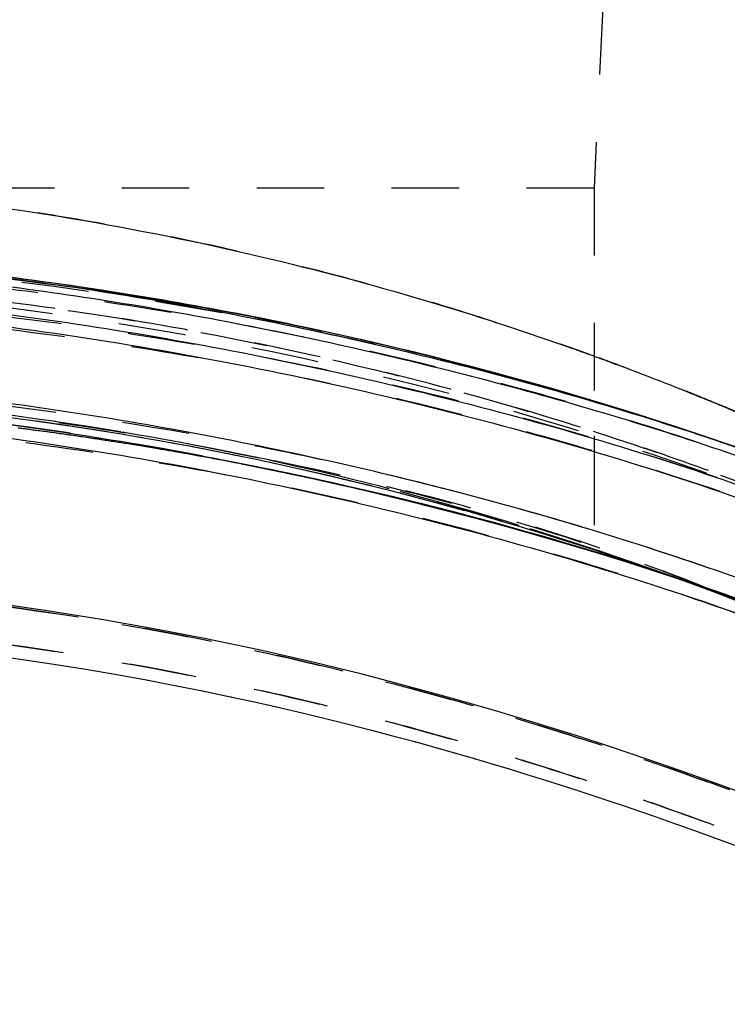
# Model space of a CAD drawing. Header units: millimetres. Extents: x 291 to 709, y 176 to 759.
# Tile 12 of 20: x 542 to 610, y 518 to 613. Entities that reach past the tile are written whole.
import ezdxf

# ---------------------------------------------------------------- set-up
doc = ezdxf.new("R2010")
doc.units = ezdxf.units.MM
doc.header["$LTSCALE"] = 65.185185
doc.linetypes.add('HIDDEN', pattern=[0.2, 0.1, -0.1])
for name, color, linetype in [('DEFAULT_2', 8, 'HIDDEN'), ('KOERPER', 7, 'CONTINUOUS'), ('KONST.EL_MIT_GEO', 7, 'CONTINUOUS')]:
    doc.layers.add(name, color=color, linetype=linetype)

msp = doc.modelspace()

# ---------------------------------------------------------------- linework, layer by layer
at = {"layer": 'DEFAULT_2', "color": 8, "linetype": 'HIDDEN'}
msp.add_line((597.5, 572.804), (597.5, 561.781), dxfattribs=at)
msp.add_arc((500, 262.25), 315, 71.96946, 108.03054, dxfattribs=at)
at = {"layer": 'KOERPER', "color": 8, "linetype": 'HIDDEN'}
for p, q in [((599, 627.25), (597.5, 596.75)), ((597.5, 596.75), (402.5, 596.75)), ((597.5, 596.75), (597.5, 561.781))]:
    msp.add_line(p, q, dxfattribs=at)
at = {"layer": 'KONST.EL_MIT_GEO', "color": 8, "linetype": 'HIDDEN'}
for p, q in [((542.172, 587.825), (539.931, 588.096)), ((544.398, 587.541), (542.172, 587.825)), ((546.611, 587.244), (544.398, 587.541)), ((548.809, 586.934), (546.611, 587.244)), ((550.993, 586.612), (548.809, 586.934)), ((553.163, 586.278), (550.993, 586.612)), ((555.318, 585.931), (553.163, 586.278)), ((557.458, 585.573), (555.318, 585.931)), ((559.584, 585.203), (557.458, 585.573)), ((561.695, 584.822), (559.584, 585.203)), ((563.792, 584.429), (561.695, 584.822)), ((565.875, 584.026), (563.792, 584.429)), ((567.943, 583.612), (565.875, 584.026)), ((569.996, 583.187), (567.943, 583.612)), ((572.033, 582.752), (569.996, 583.187)), ((574.056, 582.307), (573.025, 582.534)), ((576.063, 581.852), (575.039, 582.079)), ((578.054, 581.388), (576.063, 581.852)), ((580.029, 580.914), (578.054, 581.388)), ((581.989, 580.432), (580.029, 580.914)), ((583.932, 579.941), (581.989, 580.432)), ((585.859, 579.442), (583.932, 579.941)), ((587.771, 578.935), (585.859, 579.442)), ((589.666, 578.42), (587.771, 578.935)), ((591.545, 577.897), (589.666, 578.42)), ((593.408, 577.367), (591.545, 577.897)), ((595.256, 576.83), (593.408, 577.367)), ((597.087, 576.286), (595.256, 576.83)), ((598.903, 575.736), (597.087, 576.286)), ((600.702, 575.179), (598.903, 575.736)), ((602.532, 574.601), (600.702, 575.179)), ((605.488, 573.644), (602.486, 574.615)), ((603.713, 574.221), (603.928, 574.151)), ((604.775, 573.872), (604.723, 573.889)), ((605.151, 573.744), (605.113, 573.756)), ((606.412, 573.339), (605.132, 573.759)), ((605.396, 573.672), (605.657, 573.586)), ((606.652, 573.25), (605.987, 573.469)), ((607.391, 573.013), (606.006, 573.47)), ((607.391, 573.013), (607.255, 573.059)), ((607.586, 572.942), (608.187, 572.739)), ((609.458, 572.305), (607.723, 572.891)), ((608.187, 572.739), (608.309, 572.698)), ((608.309, 572.698), (608.497, 572.634)), ((608.497, 572.634), (608.56, 572.612)), ((608.563, 572.62), (608.5, 572.642)), ((608.56, 572.612), (608.782, 572.536)), ((611.142, 571.719), (609.441, 572.307)), ((612.002, 571.418), (610.31, 572.01)), ((568.792, 569), (568.515, 569.058)), ((570.357, 568.664), (571.156, 568.49)), ((574.728, 567.694), (571.157, 568.493)), ((572.704, 568.149), (572.905, 568.104)), ((572.902, 568.091), (573.269, 568.011)), ((573.272, 568.024), (572.905, 568.107)), ((572.905, 568.104), (573.271, 568.021)), ((576.437, 567.297), (574.728, 567.694)), ((578.131, 566.894), (576.437, 567.297)), ((579.807, 566.487), (578.131, 566.894)), ((581.466, 566.074), (579.807, 566.487)), ((583.109, 565.657), (581.466, 566.074)), ((584.734, 565.235), (583.109, 565.657)), ((586.343, 564.809), (584.734, 565.235)), ((587.935, 564.379), (586.343, 564.809)), ((589.511, 563.945), (587.935, 564.379)), ((591.071, 563.507), (589.511, 563.945)), ((592.614, 563.066), (591.071, 563.507)), ((594.141, 562.621), (592.614, 563.066)), ((595.653, 562.173), (594.141, 562.621)), ((597.149, 561.722), (595.653, 562.173)), ((598.629, 561.268), (597.149, 561.722)), ((600.094, 560.811), (598.629, 561.268)), ((599.012, 561.137), (599.744, 560.908)), ((601.543, 560.352), (600.094, 560.811)), ((600.547, 560.654), (601.87, 560.233)), ((603.689, 559.658), (601.543, 560.352)), ((602.313, 560.09), (602.469, 560.04)), ((602.624, 560.004), (602.317, 560.103)), ((602.336, 560.162), (602.64, 560.057)), ((604.306, 559.478), (602.337, 560.168)), ((602.337, 560.168), (602.641, 560.061)), ((602.469, 560.04), (602.618, 559.991)), ((602.618, 559.991), (603.19, 559.806)), ((602.64, 560.057), (603.027, 559.923)), ((602.75, 560.026), (602.642, 560.064)), ((603.027, 559.923), (603.265, 559.841)), ((606.498, 558.726), (603.689, 559.658)), ((604.737, 559.313), (604.654, 559.34)), ((604.948, 559.237), (605.056, 559.198)), ((605.1, 559.184), (604.99, 559.224)), ((605.523, 559.035), (605.593, 559.012)), ((605.747, 558.977), (605.57, 559.036)), ((605.593, 559.012), (606.121, 558.835)), ((607.449, 558.399), (606.498, 558.726)), ((609.029, 557.86), (608.745, 557.958)), ((609.257, 557.781), (609.248, 557.786)), ((610.38, 557.389), (609.865, 557.57)), ((610.142, 557.453), (610.373, 557.371)), ((544.845, 555.859), (544.796, 555.866)), ((549.905, 555.051), (549.852, 555.06)), ((554.96, 554.159), (554.904, 554.169)), ((560.006, 553.183), (559.947, 553.194)), ((565.113, 552.107), (565.053, 552.12)), ((542.069, 551.215), (542.238, 551.191)), ((545.299, 550.732), (545.479, 550.704)), ((548.404, 550.233), (548.595, 550.202)), ((570.214, 550.944), (570.154, 550.958)), ((551.386, 549.724), (551.587, 549.689)), ((554.243, 549.207), (554.453, 549.168)), ((575.092, 549.749), (575.034, 549.764)), ((557.001, 548.682), (557.218, 548.64)), ((579.683, 548.553), (579.628, 548.568)), ((559.662, 548.151), (559.887, 548.105)), ((562.225, 547.616), (562.457, 547.567)), ((584.056, 547.349), (584.005, 547.363)), ((564.706, 547.077), (564.945, 547.024)), ((567.107, 546.535), (567.352, 546.479)), ((569.427, 545.992), (569.678, 545.933)), ((571.679, 545.448), (571.935, 545.385)), ((588.2, 546.15), (588.154, 546.164)), ((573.864, 544.904), (574.125, 544.837)), ((592.095, 544.973), (592.051, 544.986)), ((575.981, 544.36), (576.247, 544.291)), ((578.041, 543.817), (578.311, 543.745)), ((595.763, 543.82), (595.722, 543.834)), ((580.045, 543.276), (580.319, 543.2)), ((581.991, 542.737), (582.269, 542.658)), ((599.266, 542.681), (599.226, 542.694)), ((583.889, 542.199), (584.171, 542.118)), ((585.738, 541.664), (586.023, 541.58)), ((587.538, 541.132), (587.826, 541.045)), ((602.612, 541.557), (602.575, 541.569)), ((605.797, 540.455), (605.762, 540.467)), ((608.856, 539.369), (608.822, 539.381))]:
    msp.add_line(p, q, dxfattribs=at)
at = {"layer": 'KONST.EL_MIT_GEO', "color": 7, "linetype": 'Continuous'}
for p, q in [((543.289, 587.832), (541.057, 588.122)), ((545.507, 587.528), (543.289, 587.832)), ((547.711, 587.211), (545.507, 587.528)), ((549.9, 586.882), (547.711, 587.211)), ((552.075, 586.542), (549.9, 586.882)), ((554.235, 586.189), (552.075, 586.542)), ((556.381, 585.825), (554.235, 586.189)), ((558.512, 585.45), (556.381, 585.825)), ((560.629, 585.064), (558.512, 585.45)), ((562.732, 584.667), (560.629, 585.064)), ((564.82, 584.26), (562.732, 584.667)), ((566.893, 583.843), (564.82, 584.26)), ((568.952, 583.416), (566.893, 583.843)), ((570.996, 582.979), (568.952, 583.416)), ((573.025, 582.534), (570.996, 582.979)), ((575.039, 582.079), (573.025, 582.534)), ((577.037, 581.615), (575.039, 582.079)), ((579.02, 581.143), (577.037, 581.615)), ((580.987, 580.663), (579.02, 581.143)), ((582.938, 580.175), (580.987, 580.663)), ((584.873, 579.679), (582.938, 580.175)), ((586.793, 579.175), (584.873, 579.679)), ((588.696, 578.664), (586.793, 579.175)), ((590.584, 578.146), (588.696, 578.664)), ((592.455, 577.62), (590.584, 578.146)), ((594.311, 577.087), (592.455, 577.62)), ((596.151, 576.548), (594.311, 577.087)), ((597.975, 576.002), (596.151, 576.548)), ((599.783, 575.45), (597.975, 576.002)), ((601.576, 574.892), (599.783, 575.45)), ((603.353, 574.327), (601.576, 574.892)), ((605.151, 573.744), (603.353, 574.327)), ((606.652, 573.25), (605.151, 573.744)), ((608.56, 572.613), (606.652, 573.25)), ((608.497, 572.634), (608.56, 572.613)), ((572.902, 568.091), (572.485, 568.186)), ((573.268, 568.008), (572.902, 568.091)), ((574.853, 567.645), (573.269, 568.011)), ((577.103, 567.114), (574.853, 567.645)), ((579.323, 566.575), (577.103, 567.114)), ((581.515, 566.029), (579.323, 566.575)), ((583.678, 565.476), (581.515, 566.029)), ((585.811, 564.916), (583.678, 565.476)), ((587.916, 564.35), (585.811, 564.916)), ((589.992, 563.778), (587.916, 564.35)), ((592.04, 563.201), (589.992, 563.778)), ((594.061, 562.617), (592.04, 563.201)), ((596.054, 562.029), (594.061, 562.617)), ((598.019, 561.435), (596.054, 562.029)), ((599.958, 560.836), (598.019, 561.435)), ((601.87, 560.233), (599.958, 560.836)), ((603.756, 559.626), (601.87, 560.233)), ((602.615, 559.98), (602.588, 559.988)), ((605.615, 559.014), (603.756, 559.626)), ((607.449, 558.399), (605.615, 559.014)), ((609.257, 557.781), (607.449, 558.399)), ((611.922, 556.848), (609.257, 557.781))]:
    msp.add_line(p, q, dxfattribs=at)
at = {"layer": 'KONST.EL_MIT_GEO', "color": 8, "linetype": 'HIDDEN'}
for points in [[(563.407, 570.087), (564.083, 569.955), (567.369, 569.294), (570.607, 568.61), (573.797, 567.903), (576.941, 567.174), (580.041, 566.424), (583.095, 565.655), (586.107, 564.865), (589.077, 564.058), (592.004, 563.232), (594.892, 562.389), (597.739, 561.53), (599.958, 560.836)], [(573.718, 567.908), (573.765, 567.894), (576.909, 567.157), (580.008, 566.401), (583.063, 565.629), (586.076, 564.839), (589.047, 564.033), (591.976, 563.21), (594.865, 562.371), (597.715, 561.515), (600.525, 560.645), (603.297, 559.758), (606.033, 558.857), (608.731, 557.941)], [(603.317, 559.763), (606.051, 558.857), (608.747, 557.938)], [(608.731, 557.941), (611.407, 557.004), (614.031, 556.058), (616.62, 555.099), (619.171, 554.13), (621.685, 553.15), (624.162, 552.161), (626.602, 551.164), (629.002, 550.16), (631.365, 549.15), (633.688, 548.134), (635.972, 547.113), (638.216, 546.089), (640.42, 545.063), (642.583, 544.035), (644.706, 543.007)]]:
    msp.add_lwpolyline(points, dxfattribs=at)
at = {"layer": 'KONST.EL_MIT_GEO', "color": 7, "linetype": 'Continuous'}
for points in [[(611.79, 538.301), (608.856, 539.369), (605.797, 540.455), (602.612, 541.557), (599.266, 542.681), (595.763, 543.82), (592.095, 544.973), (588.2, 546.15), (584.056, 547.349), (579.683, 548.553), (575.092, 549.749), (570.214, 550.944), (565.113, 552.107), (560.006, 553.183), (554.96, 554.159), (549.905, 555.051), (544.845, 555.859), (539.782, 556.581)], [(538.683, 551.684), (542.069, 551.215), (545.299, 550.732), (548.404, 550.233), (551.386, 549.724), (554.243, 549.207), (557.001, 548.682), (559.662, 548.151), (562.225, 547.616), (564.706, 547.077), (567.107, 546.535), (569.427, 545.992), (571.679, 545.448), (573.864, 544.904), (575.981, 544.36), (578.041, 543.817), (580.045, 543.276), (581.991, 542.737), (583.889, 542.199), (585.738, 541.664), (587.538, 541.132), (589.295, 540.602), (591.011, 540.076), (592.685, 539.553), (594.321, 539.033), (595.921, 538.517), (597.484, 538.005), (599.014, 537.496), (600.512, 536.991), (601.978, 536.49), (603.415, 535.993), (604.823, 535.499), (606.203, 535.01), (607.557, 534.524), (608.886, 534.042), (610.188, 533.565), (611.468, 533.091)]]:
    msp.add_lwpolyline(points, dxfattribs=at)
at = {"layer": 'KONST.EL_MIT_GEO', "color": 8, "linetype": 'HIDDEN'}
for centre, radius, start, end in [((499.679, 243.773), 346.479, 77.55987, 88.70208), ((500, 262.25), 325.5, 56.78529, 123.21472), ((503.427, 259.837), 329.985, 72.7159, 77.59454), ((500, 262.25), 315, 57.07085, 122.92915), ((500.264, 265.831), 311.647, 78.08959, 90.04855), ((506.535, 270.099), 319.263, 72.23873, 72.70117), ((502.82, 262.173), 327.953, 72.08268, 72.49311), ((499.805, 261.474), 315.8, 76.11671, 82.32051), ((506.889, 271.208), 318.099, 72.08789, 72.23855), ((504.001, 264.817), 325.065, 67.75345, 72.09729), ((502.939, 262.543), 327.565, 71.77297, 72.04308), ((499.041, 238.227), 338.044, 79.02345, 82.745), ((499.199, 239.262), 336.998, 82.3769, 82.7326), ((499.14, 238.825), 337.439, 81.88304, 82.37687), ((507.154, 272.027), 317.239, 71.80819, 72.07802), ((503.022, 262.792), 327.302, 71.50042, 71.72488), ((507.447, 272.92), 316.298, 71.60608, 71.80815), ((503.089, 262.995), 327.089, 71.36888, 71.50042), ((507.747, 273.822), 315.348, 71.36752, 71.57995), ((499.07, 238.333), 337.936, 81.36799, 81.88304), ((499.008, 237.929), 338.344, 80.93842, 81.36802), ((498.949, 237.557), 338.721, 80.41209, 80.9384), ((508.511, 276.07), 312.973, 70.46581, 71.35634), ((503.421, 263.967), 326.062, 70.54985, 71.14757), ((498.892, 237.216), 339.067, 79.99914, 80.41211), ((498.834, 236.892), 339.396, 79.45588, 79.99912), ((498.778, 236.591), 339.702, 79.03244, 79.45589), ((501.932, 275.234), 302.103, 71.55555, 78.03099), ((498.9, 237.438), 338.846, 77.82602, 79.02546), ((498.746, 236.421), 339.875, 78.87024, 79.03246), ((498.741, 236.396), 339.901, 78.55577, 78.87026), ((498.858, 236.972), 339.313, 78.15353, 78.55583), ((498.994, 237.625), 338.646, 77.90599, 78.10564), ((499.078, 238.015), 338.247, 77.69622, 77.90599), ((499.239, 239.008), 337.239, 77.41772, 77.68691), ((499.186, 238.51), 337.74, 77.39245, 77.69624), ((500.329, 243.715), 332.408, 73.01158, 77.32411), ((500.424, 243.67), 332.434, 73.02966, 77.34177), ((499.616, 261.007), 316.298, 71.97296, 76.10382), ((501.765, 248.693), 327.228, 72.71146, 72.99744), ((501.264, 246.507), 329.475, 72.13905, 73.0254), ((499.487, 260.554), 316.768, 71.17784, 71.97611), ((499.955, 268.84), 308.795, 70.63678, 71.58296), ((501.77, 248.708), 327.212, 72.32961, 72.57711), ((501.778, 248.733), 327.186, 72.10512, 72.32961), ((499.599, 260.884), 316.42, 71.05356, 71.17774), ((501.334, 246.726), 329.245, 71.84415, 72.08292), ((499.202, 266.681), 311.081, 70.37281, 70.5784), ((498.18, 264.474), 313.506, 70.28356, 70.53644), ((501.802, 248.808), 327.107, 71.80842, 71.94359), ((499.7, 261.177), 316.11, 70.7465, 70.87545), ((498.943, 265.957), 311.85, 70.12788, 70.3728), ((501.826, 248.881), 327.03, 71.51325, 71.80843), ((501.366, 246.822), 329.145, 71.71115, 71.84414), ((497.684, 263.089), 314.977, 70.08174, 70.2836), ((501.396, 246.914), 329.048, 71.54304, 71.69594), ((498.698, 265.278), 312.572, 69.97835, 70.1069), ((497.261, 261.922), 316.218, 69.92867, 70.06048), ((498.412, 264.495), 313.405, 69.63912, 69.97826), ((501.485, 247.179), 328.769, 70.9588, 71.51055), ((494.601, 254.733), 323.884, 69.06566, 69.92318), ((501.934, 249.201), 326.692, 70.65702, 71.40277), ((497.656, 262.46), 315.576, 69.40893, 69.63892), ((495.631, 257.068), 321.336, 69.27647, 69.40908), ((501.558, 247.392), 328.543, 70.752, 70.90626), ((493.539, 251.541), 327.245, 69.09159, 69.2763)]:
    msp.add_arc(centre, radius, start, end, dxfattribs=at)
at = {"layer": 'KONST.EL_MIT_GEO', "color": 7, "linetype": 'Continuous'}
for centre, radius, start, end in [((504.064, 253.944), 321.513, 70.69153, 72.15016), ((503.887, 252.757), 322.71, 70.73157, 72.18477), ((503.856, 254.196), 321.342, 62.11606, 70.64164)]:
    msp.add_arc(centre, radius, start, end, dxfattribs=at)
at = {"layer": 'KONST.EL_MIT_GEO', "color": 8, "linetype": 'HIDDEN'}
for points, knots in [([(612.5, 574.586), (612.501, 574.584), (612.479, 574.598), (612.464, 574.6), (612.415, 574.624), (612.357, 574.647), (612.278, 574.681), (612.14, 574.74), (611.924, 574.832), (611.614, 574.963), (611.236, 575.123), (610.789, 575.311), (610.276, 575.526), (609.695, 575.767), (608.789, 576.142), (607.494, 576.672), (605.748, 577.374), (603.75, 578.161), (601.506, 579.024), (599.024, 579.955), (596.311, 580.944), (592.258, 582.373), (586.667, 584.236), (579.349, 586.472), (571.277, 588.695), (562.515, 590.823), (553.133, 592.782), (543.206, 594.498), (532.825, 595.908), (518.393, 597.318), (507.39, 597.75), (500, 597.75)], [0, 0, 0, 0, 0.000081, 0.000325, 0.000732, 0.001301, 0.002032, 0.002925, 0.005197, 0.008111, 0.011665, 0.015854, 0.020673, 0.026114, 0.032172, 0.046105, 0.062408, 0.081005, 0.10182, 0.124772, 0.149776, 0.176748, 0.23626, 0.302644, 0.375249, 0.453429, 0.536531, 0.623871, 0.714716, 0.808274, 1, 1, 1, 1]), ([(500, 590.437), (508.73, 590.437), (526.118, 589.766), (551.911, 586.803), (577.084, 581.951), (593.461, 577.464), (601.474, 574.936)], [0, 0, 0, 0, 0.254212, 0.506119, 0.755324, 1, 1, 1, 1]), ([(699.007, 523.686), (699.008, 523.683), (698.986, 523.7), (698.973, 523.706), (698.92, 523.742), (698.856, 523.783), (698.762, 523.846), (698.576, 523.97), (698.248, 524.194), (697.722, 524.561), (696.99, 525.08), (696.017, 525.776), (694.781, 526.661), (693.279, 527.729), (691.527, 528.955), (689.557, 530.307), (686.587, 532.311), (682.509, 535.007), (677.233, 538.428), (671.539, 542.074), (665.489, 545.823), (659.137, 549.561), (652.52, 553.185), (645.684, 556.662), (636.302, 561.106), (624.245, 566.233), (609.407, 571.678), (594.253, 576.401), (578.862, 580.397), (563.294, 583.676), (547.588, 586.24), (526.519, 588.696), (510.602, 589.447), (500, 589.447)], [0, 0, 0, 0, 0.000041, 0.000178, 0.000425, 0.000797, 0.001315, 0.001997, 0.003955, 0.006885, 0.01102, 0.016578, 0.023703, 0.0324, 0.042506, 0.05377, 0.066002, 0.092892, 0.122524, 0.15443, 0.18797, 0.222626, 0.258061, 0.294059, 0.330462, 0.404048, 0.478218, 0.552653, 0.62719, 0.701757, 0.776328, 0.850899, 1, 1, 1, 1]), ([(678.403, 534.707), (678.396, 534.697), (678.337, 534.718), (678.265, 534.774), (678.119, 534.89), (677.929, 535.06), (677.677, 535.286), (677.378, 535.553), (677.039, 535.839), (676.677, 536.12), (676.302, 536.375), (675.918, 536.596), (675.51, 536.797), (675.037, 537.028), (674.448, 537.367), (673.678, 537.838), (672.692, 538.453), (670.946, 539.537), (668.265, 541.164), (664.483, 543.365), (660.031, 545.886), (654.974, 548.663), (649.373, 551.606), (643.296, 554.635), (636.827, 557.716), (627.623, 561.891), (618.035, 565.906), (608.108, 569.641), (597.811, 573.205), (584.578, 577.204), (568.276, 581.193), (551.572, 584.331), (534.572, 586.597), (517.351, 587.972), (505.795, 588.281), (500, 588.281)], [0, 0, 0, 0, 0.000199, 0.000729, 0.001664, 0.003034, 0.004838, 0.007009, 0.009407, 0.011877, 0.014287, 0.016598, 0.018914, 0.0215, 0.024947, 0.029698, 0.035848, 0.043392, 0.062335, 0.085641, 0.112874, 0.143574, 0.177246, 0.213335, 0.251384, 0.291023, 0.373807, 0.416372, 0.459428, 0.546804, 0.635772, 0.725791, 0.816553, 0.907978, 1, 1, 1, 1]), ([(507.689, 588.198), (517.272, 587.972), (536.312, 586.679), (564.353, 582.289), (586.998, 576.626), (604.424, 571.012), (612.872, 567.871), (617.022, 566.228)], [0, 0, 0, 0, 0.256608, 0.510046, 0.758849, 0.880501, 1, 1, 1, 1]), ([(701.461, 520.505), (701.462, 520.504), (701.443, 520.51), (701.419, 520.526), (701.285, 520.592), (701.099, 520.701), (700.778, 520.888), (700.343, 521.158), (699.755, 521.533), (699.003, 522.029), (697.619, 522.96), (695.397, 524.48), (692.142, 526.651), (688.137, 529.206), (683.492, 532.11), (678.288, 535.326), (670.518, 540.135), (662.24, 545.104), (653.425, 549.933), (643.969, 554.76), (631.595, 560.431), (616.175, 566.527), (600.267, 571.87), (584.03, 576.408), (567.544, 580.14), (550.853, 583.072), (528.369, 585.895), (511.346, 586.763), (500, 586.763)], [0, 0, 0, 0, 0.000025, 0.000141, 0.00069, 0.001738, 0.003384, 0.005738, 0.008923, 0.013063, 0.018272, 0.032132, 0.050519, 0.072712, 0.098221, 0.126745, 0.157825, 0.225362, 0.261046, 0.29766, 0.373057, 0.450327, 0.528268, 0.60644, 0.684794, 0.763363, 0.842136, 1, 1, 1, 1]), ([(701.877, 519.311), (701.877, 519.308), (701.857, 519.319), (701.838, 519.324), (701.786, 519.352), (701.72, 519.385), (701.626, 519.435), (701.508, 519.499), (701.361, 519.582), (701.101, 519.732), (700.688, 519.979), (700.075, 520.362), (699.29, 520.87), (698.314, 521.515), (697.135, 522.307), (695.145, 523.643), (692.17, 525.599), (688.044, 528.187), (683.285, 531.112), (677.983, 534.342), (672.242, 537.853), (666.12, 541.532), (659.664, 545.264), (652.9, 548.942), (643.428, 553.748), (631.06, 559.39), (615.667, 565.451), (599.809, 570.762), (583.635, 575.272), (567.218, 578.981), (550.601, 581.894), (528.226, 584.699), (511.288, 585.562), (500, 585.562)], [0, 0, 0, 0, 0.00004, 0.000173, 0.000412, 0.000766, 0.001248, 0.00187, 0.002646, 0.003588, 0.006034, 0.009338, 0.013629, 0.019019, 0.025589, 0.03336, 0.052317, 0.075047, 0.10102, 0.12992, 0.161293, 0.194511, 0.229149, 0.264872, 0.301464, 0.376683, 0.453636, 0.531177, 0.608915, 0.686809, 0.764902, 0.843186, 1, 1, 1, 1]), ([(500, 578.228), (509.214, 578.228), (527.65, 577.445), (550.533, 574.571), (568.648, 571.159), (582.119, 568.048), (595.44, 564.378), (608.574, 560.146), (621.473, 555.363), (634.076, 550.055), (644.3, 545.204), (652.253, 541.092), (658.046, 537.925), (663.681, 534.71), (669.141, 531.51), (674.402, 528.397), (679.432, 525.455), (684.157, 522.709), (688.472, 520.174), (692.253, 517.889), (694.561, 516.422), (695.609, 515.751)], [0, 0, 0, 0, 0.132607, 0.265214, 0.331532, 0.397843, 0.464127, 0.530336, 0.596375, 0.662063, 0.727081, 0.759187, 0.790906, 0.822097, 0.852553, 0.881992, 0.910065, 0.936429, 0.960643, 0.98209, 1, 1, 1, 1]), ([(500, 577.614), (509.401, 577.614), (523.515, 576.938), (542.198, 574.775), (553.81, 572.92), (563.047, 571.155), (572.248, 569.213), (583.673, 566.431), (597.187, 562.377), (606.005, 559.094), (610.344, 557.291)], [0, 0, 0, 0, 0.249973, 0.374992, 0.500013, 0.562526, 0.625038, 0.750053, 0.875062, 1, 1, 1, 1]), ([(602.642, 560.064), (594.659, 562.885), (582.42, 566.659), (565.731, 570.616), (548.546, 573.871), (526.616, 576.551), (508.901, 577.25), (500, 577.25)], [0, 0, 0, 0, 0.242936, 0.366897, 0.491984, 0.744606, 1, 1, 1, 1]), ([(604.306, 559.478), (596.055, 562.372), (579.207, 567.512), (553.27, 573.09), (526.773, 576.482), (508.928, 577.25), (500, 577.25)], [0, 0, 0, 0, 0.246828, 0.496534, 0.747995, 1, 1, 1, 1]), ([(572.485, 568.186), (566.937, 569.442), (544.656, 573.973), (521.916, 576.421), (504.869, 576.718)], [0, 0, 0, 0, 0.250184, 1, 1, 1, 1]), ([(704.963, 508.171), (704.963, 508.168), (704.948, 508.164), (704.926, 508.174), (704.878, 508.188), (704.813, 508.217), (704.723, 508.259), (704.549, 508.347), (704.256, 508.51), (703.803, 508.786), (703.191, 509.178), (702.394, 509.707), (701.387, 510.386), (700.148, 511.225), (698.003, 512.659), (694.697, 514.761), (689.99, 517.449), (684.521, 520.418), (678.51, 523.641), (672.156, 527.149), (665.544, 530.844), (658.702, 534.593), (651.654, 538.299), (641.962, 543.102), (629.497, 548.727), (614.125, 554.768), (598.394, 560.071), (582.385, 564.593), (566.159, 568.316), (549.766, 571.24), (527.75, 574.052), (511.093, 574.92), (500, 574.92)], [0, 0, 0, 0, 0.000039, 0.000155, 0.000369, 0.000694, 0.001143, 0.001728, 0.003367, 0.00574, 0.009009, 0.013334, 0.018855, 0.025678, 0.033857, 0.054244, 0.079405, 0.108187, 0.139615, 0.172972, 0.207742, 0.243517, 0.279995, 0.316968, 0.391879, 0.467508, 0.543448, 0.619511, 0.695613, 0.771722, 0.847832, 1, 1, 1, 1]), ([(610.232, 557.333), (602.904, 560.386), (587.861, 565.605), (572.38, 569.256), (564.583, 570.769)], [0, 0, 0, 0, 0.499876, 1, 1, 1, 1]), ([(705.922, 496.483), (705.885, 496.48), (705.779, 496.482), (705.569, 496.498), (705.246, 496.546), (704.492, 496.709), (703.487, 497.078), (702.177, 497.667), (700.76, 498.375), (699.01, 499.301), (696.907, 500.429), (694.473, 501.712), (691.751, 503.075), (688.814, 504.484), (684.597, 506.442), (680.2, 508.416), (675.67, 510.451), (670.95, 512.598), (664.963, 515.37), (657.717, 518.728), (650.421, 522.067), (643.105, 525.352), (633.334, 529.626), (621.068, 534.707), (606.244, 540.264), (591.334, 545.185), (576.331, 549.419), (556.183, 554.089), (530.75, 558.031), (510.212, 559.118), (500, 559.118)], [0, 0, 0, 0, 0.000514, 0.001452, 0.00291, 0.005016, 0.01209, 0.017623, 0.024848, 0.033941, 0.044954, 0.057785, 0.071918, 0.086965, 0.10275, 0.136087, 0.153487, 0.171293, 0.207656, 0.244546, 0.281529, 0.318403, 0.355229, 0.42873, 0.501626, 0.57369, 0.645381, 0.716703, 0.859055, 1, 1, 1, 1]), ([(500, 559.116), (510.212, 559.116), (530.75, 558.029), (556.183, 554.089), (576.331, 549.419), (591.334, 545.185), (606.243, 540.264), (621.068, 534.706), (633.334, 529.626), (643.105, 525.352), (650.421, 522.067), (657.717, 518.728), (664.963, 515.37), (670.95, 512.598), (675.67, 510.451), (680.2, 508.416), (684.597, 506.442), (688.814, 504.484), (691.751, 503.075), (694.473, 501.712), (696.907, 500.429), (699.01, 499.301), (700.76, 498.376), (702.177, 497.668), (703.486, 497.078), (704.492, 496.709), (705.246, 496.546), (705.569, 496.498), (705.779, 496.482), (705.885, 496.48), (705.922, 496.483)], [0, 0, 0, 0, 0.140944, 0.283296, 0.354618, 0.426309, 0.498373, 0.571269, 0.644771, 0.681597, 0.718471, 0.755454, 0.792343, 0.828707, 0.846512, 0.863912, 0.897249, 0.913035, 0.928081, 0.942215, 0.955047, 0.966058, 0.975149, 0.982372, 0.987907, 0.994984, 0.99709, 0.998548, 0.999486, 1, 1, 1, 1]), ([(603.937, 559.607), (610.974, 557.149), (624.577, 551.847), (637.793, 545.642), (644.13, 542.37)], [0, 0, 0, 0, 0.511033, 1, 1, 1, 1]), ([(636.456, 546.137), (632.273, 548.085), (623.624, 551.933), (614.855, 555.504), (610.324, 557.237)], [0, 0, 0, 0, 0.487438, 1, 1, 1, 1]), ([(610.325, 557.238), (614.85, 555.509), (623.608, 551.944), (632.246, 548.1), (636.423, 546.153)], [0, 0, 0, 0, 0.512461, 1, 1, 1, 1]), ([(704.165, 492.516), (704.167, 492.514), (704.152, 492.508), (704.135, 492.51), (704.088, 492.507), (704.026, 492.511), (703.937, 492.518), (703.765, 492.537), (703.469, 492.584), (703, 492.689), (702.352, 492.884), (701.485, 493.217), (700.352, 493.728), (698.909, 494.454), (697.119, 495.409), (694.962, 496.581), (691.457, 498.455), (686.465, 500.922), (679.96, 503.938), (673.006, 507.097), (665.821, 510.449), (658.517, 513.898), (651.168, 517.339), (643.811, 520.721), (634.014, 525.119), (621.727, 530.352), (606.874, 536.078), (591.92, 541.147), (576.856, 545.504), (556.592, 550.315), (530.983, 554.377), (510.289, 555.498), (500, 555.498)], [0, 0, 0, 0, 0.000029, 0.000133, 0.000326, 0.000619, 0.001024, 0.001554, 0.003035, 0.005188, 0.008227, 0.012424, 0.018087, 0.025503, 0.034875, 0.046278, 0.059629, 0.090111, 0.123667, 0.159284, 0.196277, 0.23386, 0.271569, 0.309065, 0.346399, 0.420832, 0.494669, 0.567611, 0.640231, 0.712555, 0.856992, 1, 1, 1, 1]), ([(500, 555.491), (509.472, 555.491), (528.525, 554.543), (552.141, 551.094), (570.868, 547.002), (584.799, 543.283), (598.619, 538.948), (612.353, 534.025), (626.01, 528.571), (637.315, 523.657), (646.336, 519.567), (653.113, 516.431), (659.881, 513.254), (666.605, 510.081), (673.22, 507.002), (679.636, 504.084), (684.772, 501.71), (688.646, 499.842), (691.326, 498.502), (693.776, 497.22), (695.943, 496.047), (697.799, 495.043), (699.346, 494.23), (700.605, 493.61), (701.791, 493.087), (702.579, 492.805), (703.037, 492.687)], [0, 0, 0, 0, 0.132354, 0.266078, 0.332999, 0.400127, 0.467495, 0.535326, 0.603943, 0.672948, 0.707561, 0.742351, 0.777285, 0.812038, 0.846241, 0.879244, 0.910524, 0.925308, 0.939341, 0.952392, 0.963942, 0.973776, 0.981882, 0.988357, 0.993381, 1, 1, 1, 1])]:
    msp.add_open_spline(points, degree=3, knots=knots, dxfattribs=at)
at = {"layer": 'KONST.EL_MIT_GEO', "color": 7, "linetype": 'Continuous'}
for points, knots in [([(507.265, 597.657), (514.298, 597.476), (528.025, 596.61), (547.754, 593.917), (565.671, 590.221), (579.153, 586.577), (588.626, 583.599), (594.653, 581.548), (599.865, 579.654), (604.215, 577.987), (607.655, 576.61), (609.935, 575.67), (611.274, 575.107), (611.907, 574.84), (612.288, 574.676), (612.458, 574.605), (612.5, 574.586)], [0, 0, 0, 0, 0.194765, 0.380357, 0.550802, 0.700885, 0.766765, 0.825712, 0.877098, 0.920287, 0.954669, 0.979688, 0.988541, 0.994896, 0.998722, 1, 1, 1, 1]), ([(500, 590.76), (509.204, 590.76), (523.021, 590.11), (541.324, 588.087), (554.982, 586.023), (568.553, 583.443), (586.498, 579.368), (599.78, 575.557), (608.497, 572.634)], [0, 0, 0, 0, 0.250039, 0.375089, 0.500141, 0.625195, 0.750236, 1, 1, 1, 1]), ([(603.925, 574.143), (595.74, 576.786), (578.991, 581.479), (553.241, 586.691), (526.81, 589.987), (508.963, 590.76), (500, 590.76)], [0, 0, 0, 0, 0.244286, 0.493409, 0.745448, 1, 1, 1, 1]), ([(500, 589.96), (508.325, 589.96), (524.982, 589.249), (545.665, 586.763), (562.074, 583.911), (578.377, 580.525), (594.501, 576.354), (610.336, 571.304), (622.01, 567.064), (633.433, 562.383), (644.535, 557.289), (653.487, 552.694), (660.388, 548.827), (666.929, 544.96), (673.163, 541.045), (679.091, 537.225), (681.901, 535.396), (683.257, 534.506)], [0, 0, 0, 0, 0.128559, 0.257123, 0.321416, 0.385709, 0.514213, 0.578364, 0.64233, 0.705949, 0.768953, 0.830903, 0.86128, 0.891096, 0.948232, 0.974947, 1, 1, 1, 1]), ([(500, 587.294), (510.189, 587.294), (525.473, 586.483), (545.667, 583.997), (560.672, 581.486), (575.524, 578.384), (590.21, 574.716), (604.688, 570.433), (614.187, 567.134), (618.886, 565.373)], [0, 0, 0, 0, 0.251632, 0.377169, 0.502375, 0.627229, 0.751791, 0.876079, 1, 1, 1, 1]), ([(500, 586.093), (505.657, 586.093), (516.967, 585.759), (533.86, 584.329), (550.625, 582.049), (567.219, 578.99), (583.624, 575.23), (599.802, 570.739), (615.67, 565.458), (631.064, 559.401), (643.431, 553.754), (652.9, 548.944), (659.664, 545.263), (666.119, 541.531), (672.242, 537.853), (677.983, 534.342), (683.285, 531.112), (688.044, 528.188), (692.17, 525.599), (695.145, 523.643), (697.135, 522.307), (698.315, 521.515), (699.29, 520.87), (700.075, 520.362), (700.688, 519.979), (701.101, 519.732), (701.361, 519.582), (701.508, 519.499), (701.626, 519.435), (701.72, 519.385), (701.786, 519.352), (701.838, 519.324), (701.857, 519.319), (701.877, 519.308), (701.877, 519.311)], [0, 0, 0, 0, 0.078559, 0.157035, 0.235346, 0.313429, 0.391294, 0.469001, 0.546512, 0.62344, 0.698635, 0.735216, 0.770928, 0.805555, 0.838761, 0.870123, 0.899013, 0.924977, 0.947699, 0.966651, 0.97442, 0.980988, 0.986377, 0.990666, 0.993968, 0.996413, 0.997355, 0.99813, 0.998752, 0.999234, 0.999588, 0.999827, 0.99996, 1, 1, 1, 1]), ([(695.609, 515.751), (694.561, 516.422), (692.252, 517.89), (688.47, 520.176), (684.153, 522.712), (679.427, 525.458), (674.394, 528.401), (669.132, 531.515), (663.67, 534.716), (658.033, 537.932), (652.238, 541.1), (644.284, 545.216), (634.058, 550.074), (621.452, 555.384), (608.544, 560.156), (595.398, 564.361), (582.07, 568.02), (568.604, 571.165), (555.032, 573.826), (541.367, 575.968), (523.05, 578.076), (509.216, 578.76), (500, 578.76)], [0, 0, 0, 0, 0.01791, 0.039358, 0.063573, 0.089938, 0.118012, 0.14745, 0.177907, 0.209098, 0.240818, 0.272925, 0.337943, 0.403629, 0.469665, 0.53587, 0.602152, 0.668461, 0.734778, 0.801093, 0.867407, 1, 1, 1, 1]), ([(500, 576.76), (512.316, 576.76), (530.814, 575.529), (555.18, 571.84), (567.262, 569.383), (573.269, 568.011)], [0, 0, 0, 0, 0.499873, 0.749935, 1, 1, 1, 1]), ([(500, 575.444), (511.095, 575.444), (527.754, 574.435), (549.742, 571.391), (566.113, 568.327), (582.331, 564.562), (598.351, 560.064), (614.096, 554.789), (629.473, 548.75), (641.94, 543.119), (651.632, 538.311), (658.682, 534.603), (665.526, 530.852), (672.14, 527.157), (678.496, 523.649), (684.51, 520.424), (689.982, 517.454), (694.691, 514.764), (697.999, 512.661), (700.145, 511.227), (701.384, 510.388), (702.392, 509.708), (703.19, 509.179), (703.802, 508.786), (704.256, 508.511), (704.549, 508.347), (704.723, 508.259), (704.813, 508.217), (704.878, 508.188), (704.926, 508.174), (704.948, 508.164), (704.963, 508.168), (704.963, 508.171)], [0, 0, 0, 0, 0.152148, 0.228254, 0.304362, 0.380462, 0.456522, 0.532458, 0.608084, 0.682994, 0.719969, 0.756448, 0.792223, 0.826994, 0.860353, 0.891784, 0.920571, 0.945738, 0.966131, 0.974313, 0.981138, 0.986662, 0.990988, 0.994258, 0.996632, 0.998271, 0.998857, 0.999306, 0.999631, 0.999845, 0.999961, 1, 1, 1, 1]), ([(608.56, 572.613), (615.05, 570.434), (627.813, 565.67), (640.222, 560.043), (646.272, 557.016)], [0, 0, 0, 0, 0.502981, 1, 1, 1, 1]), ([(602.588, 559.988), (600.177, 560.765), (590.495, 563.758), (580.679, 566.314), (573.268, 568.008)], [0, 0, 0, 0, 0.249862, 1, 1, 1, 1]), ([(573.269, 568.011), (575.743, 567.446), (585.609, 565.087), (595.378, 562.32), (602.62, 559.993)], [0, 0, 0, 0, 0.25015, 1, 1, 1, 1])]:
    msp.add_open_spline(points, degree=3, knots=knots, dxfattribs=at)

doc.saveas('drawing.dxf')
